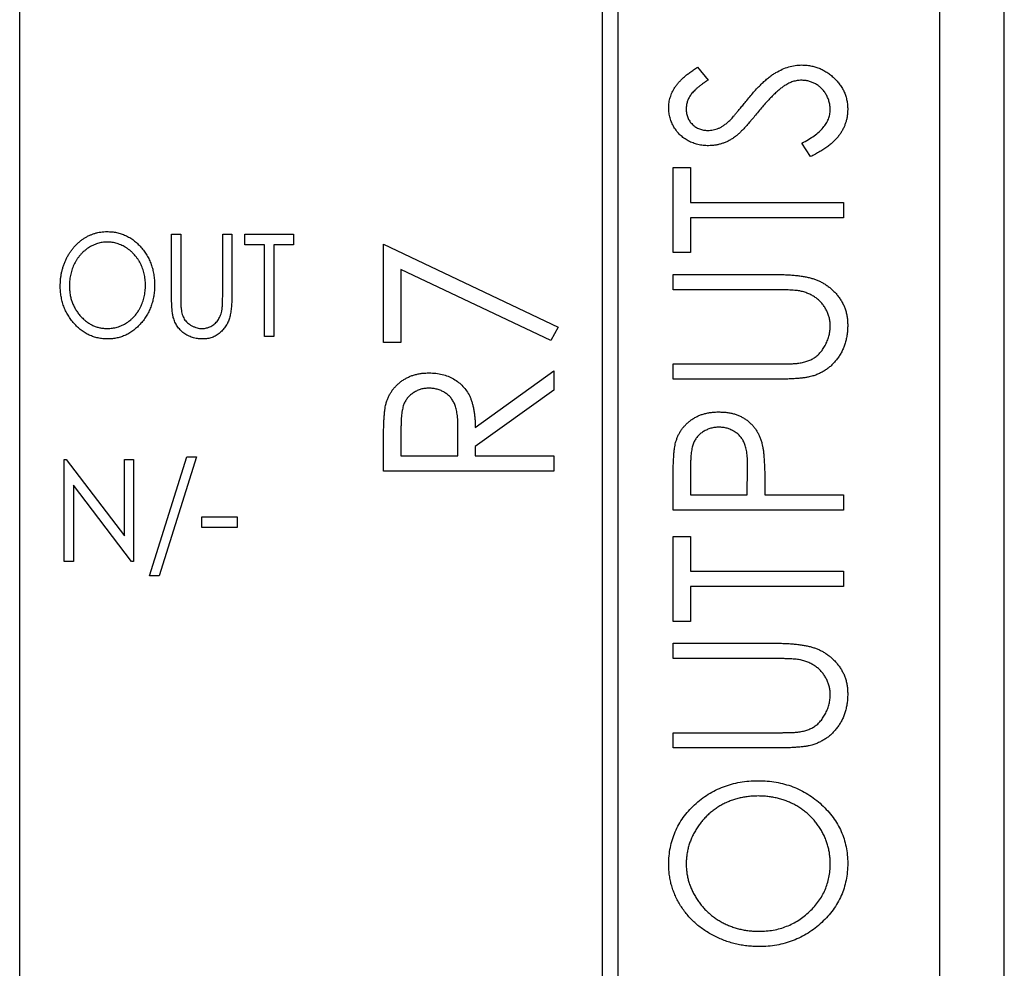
# Paper-space layout '1_1 scale views' of a CAD drawing. Header units: millimetres. Extents: x 0 to 420, y 0 to 297.
# Tile 45 of 48: x 356 to 371, y 158 to 173. Entities that reach past the tile are written whole.
import ezdxf

# ---------------------------------------------------------------- set-up
doc = ezdxf.new("R2010")
doc.units = ezdxf.units.MM

psp = doc.layouts.new('1_1 scale views')

# ---------------------------------------------------------------- linework, layer by layer
at = {"color": 7, "linetype": 'Continuous', "lineweight": 25}
for p, q in [((369.945, 94.908), (369.945, 213.308)), ((364.945, 106.158), (364.945, 188.158)), ((364.695, 187.908), (364.695, 106.408)), ((355.645, 130.158), (355.645, 187.158)), ((370.94, 183.108), (370.94, 93.708)), ((370.946, 93.708), (370.946, 182.308)), ((366.179, 172.242), (366.342, 172.041)), ((367.935, 170.852), (367.8, 171.061)), ((365.799, 169.359), (365.799, 170.682)), ((365.799, 170.682), (366.07, 170.682)), ((366.07, 170.682), (366.07, 170.139)), ((366.07, 170.139), (368.445, 170.139)), ((368.445, 170.139), (368.445, 169.902)), ((368.445, 169.902), (366.07, 169.902)), ((366.07, 169.902), (366.07, 169.359)), ((358.006, 169.645), (358.148, 169.645)), ((358.006, 168.686), (358.006, 169.645)), ((358.148, 169.645), (358.148, 168.694)), ((358.8, 168.694), (358.8, 169.645)), ((358.8, 169.645), (358.942, 169.645)), ((358.942, 169.645), (358.942, 168.686)), ((359.146, 169.482), (359.146, 169.645)), ((359.146, 169.645), (359.899, 169.645)), ((359.899, 169.645), (359.899, 169.482)), ((359.451, 169.482), (359.146, 169.482)), ((359.451, 168.058), (359.451, 169.482)), ((359.899, 169.482), (359.593, 169.482)), ((359.593, 169.482), (359.593, 168.058)), ((361.299, 167.964), (361.299, 169.491)), ((361.299, 169.491), (364.013, 168.202)), ((366.07, 169.359), (365.799, 169.359)), ((363.897, 167.991), (361.57, 169.095)), ((361.57, 169.095), (361.57, 167.964)), ((365.799, 168.782), (365.799, 169.02)), ((365.799, 169.02), (367.397, 169.02)), ((367.384, 168.782), (365.799, 168.782)), ((364.013, 168.202), (363.897, 167.991)), ((359.593, 168.058), (359.451, 168.058)), ((361.57, 167.964), (361.299, 167.964)), ((365.799, 167.392), (365.799, 167.629)), ((365.799, 167.629), (367.384, 167.629)), ((362.724, 166.642), (363.945, 167.523)), ((363.945, 167.523), (363.945, 167.223)), ((367.397, 167.392), (365.799, 167.392)), ((363.945, 167.223), (362.724, 166.343)), ((361.57, 166.64), (361.57, 166.201)), ((362.452, 166.201), (362.456, 166.63)), ((361.299, 165.963), (361.299, 166.449)), ((362.724, 166.343), (362.724, 166.201)), ((357.66, 164.334), (358.241, 166.186)), ((358.393, 166.186), (357.811, 164.334)), ((358.241, 166.186), (358.393, 166.186)), ((361.57, 166.201), (362.452, 166.201)), ((362.724, 166.201), (363.945, 166.201)), ((363.945, 166.201), (363.945, 165.963)), ((356.337, 164.558), (356.337, 166.145)), ((356.337, 166.145), (356.367, 166.145)), ((356.367, 166.145), (357.273, 164.956)), ((357.273, 164.956), (357.273, 166.145)), ((357.273, 166.145), (357.416, 166.145)), ((357.416, 166.145), (357.416, 164.558)), ((366.07, 166.035), (366.07, 165.594)), ((363.945, 165.963), (361.299, 165.963)), ((366.952, 165.594), (366.958, 166.016)), ((357.383, 164.558), (356.479, 165.743)), ((356.479, 165.743), (356.479, 164.558)), ((365.799, 165.356), (365.799, 165.843)), ((367.224, 165.769), (367.224, 165.594)), ((366.07, 165.594), (366.952, 165.594)), ((367.224, 165.594), (368.445, 165.594)), ((368.445, 165.594), (368.445, 165.356)), ((368.445, 165.356), (365.799, 165.356)), ((358.474, 165.25), (359.023, 165.25)), ((358.474, 165.087), (358.474, 165.25)), ((359.023, 165.25), (359.023, 165.087)), ((359.023, 165.087), (358.474, 165.087)), ((365.799, 163.626), (365.799, 164.949)), ((365.799, 164.949), (366.07, 164.949)), ((366.07, 164.949), (366.07, 164.407)), ((356.479, 164.558), (356.337, 164.558)), ((357.416, 164.558), (357.383, 164.558)), ((366.07, 164.407), (368.445, 164.407)), ((368.445, 164.407), (368.445, 164.169)), ((357.811, 164.334), (357.66, 164.334)), ((368.445, 164.169), (366.07, 164.169)), ((366.07, 164.169), (366.07, 163.626)), ((366.07, 163.626), (365.799, 163.626)), ((365.799, 163.05), (365.799, 163.287)), ((365.799, 163.287), (367.397, 163.287)), ((367.384, 163.05), (365.799, 163.05)), ((365.799, 161.896), (367.384, 161.896)), ((365.799, 161.659), (365.799, 161.896)), ((367.397, 161.659), (365.799, 161.659))]:
    psp.add_line(p, q, dxfattribs=at)
for points, knots in [([(365.731, 171.608), (365.732, 171.636), (365.734, 171.692), (365.753, 171.774), (365.784, 171.853), (365.819, 171.917), (365.854, 171.966), (365.885, 172.005), (365.922, 172.043), (365.964, 172.082), (366.01, 172.122), (366.062, 172.162), (366.119, 172.202), (366.159, 172.229), (366.179, 172.242)], [0, 0, 0, 0, 0.103822, 0.205919, 0.309231, 0.415653, 0.47222, 0.532858, 0.597819, 0.667857, 0.743177, 0.823448, 0.908942, 1, 1, 1, 1]), ([(366.943, 171.726), (366.964, 171.751), (367.004, 171.801), (367.065, 171.87), (367.125, 171.934), (367.182, 171.991), (367.238, 172.042), (367.292, 172.087), (367.344, 172.126), (367.411, 172.168), (367.494, 172.211), (367.594, 172.249), (367.696, 172.272), (367.763, 172.275), (367.797, 172.276)], [0, 0, 0, 0, 0.093761, 0.181614, 0.264342, 0.341677, 0.41338, 0.479975, 0.541968, 0.599292, 0.705911, 0.807015, 0.904485, 1, 1, 1, 1]), ([(367.797, 172.276), (367.82, 172.276), (367.867, 172.274), (367.936, 172.264), (368.003, 172.249), (368.067, 172.227), (368.13, 172.199), (368.189, 172.163), (368.246, 172.122), (368.3, 172.076), (368.35, 172.025), (368.393, 171.97), (368.431, 171.913), (368.46, 171.853), (368.484, 171.79), (368.501, 171.724), (368.511, 171.656), (368.512, 171.61), (368.513, 171.586)], [0, 0, 0, 0, 0.064367, 0.127345, 0.188922, 0.250384, 0.312021, 0.374404, 0.437663, 0.502985, 0.567803, 0.63098, 0.692076, 0.752595, 0.813028, 0.874016, 0.936113, 1, 1, 1, 1]), ([(366.342, 172.041), (366.325, 172.03), (366.293, 172.009), (366.248, 171.976), (366.207, 171.945), (366.171, 171.915), (366.139, 171.886), (366.111, 171.859), (366.088, 171.832), (366.063, 171.799), (366.039, 171.758), (366.018, 171.705), (366.005, 171.65), (366.004, 171.613), (366.003, 171.594)], [0, 0, 0, 0, 0.1025572, 0.1969113, 0.2843952, 0.3644161, 0.4372148, 0.5035358, 0.5636019, 0.6164505, 0.7146691, 0.8089542, 0.9041323, 1, 1, 1, 1]), ([(367.793, 172.039), (367.771, 172.038), (367.727, 172.035), (367.66, 172.02), (367.595, 171.993), (367.554, 171.968), (367.533, 171.955)], [0, 0, 0, 0, 0.238336, 0.482311, 0.73314, 1, 1, 1, 1]), ([(368.241, 171.578), (368.241, 171.598), (368.239, 171.639), (368.227, 171.7), (368.208, 171.758), (368.181, 171.814), (368.148, 171.866), (368.108, 171.911), (368.064, 171.951), (368.015, 171.982), (367.962, 172.007), (367.907, 172.026), (367.851, 172.037), (367.812, 172.038), (367.793, 172.039)], [0, 0, 0, 0, 0.086779, 0.172012, 0.257, 0.344091, 0.430347, 0.513787, 0.595624, 0.677565, 0.75969, 0.839996, 0.919133, 1, 1, 1, 1]), ([(367.533, 171.955), (367.518, 171.945), (367.486, 171.923), (367.439, 171.885), (367.39, 171.841), (367.338, 171.791), (367.285, 171.735), (367.229, 171.674), (367.17, 171.607), (367.131, 171.559), (367.111, 171.534)], [0, 0, 0, 0, 0.092213, 0.193119, 0.303009, 0.423363, 0.552489, 0.69176, 0.840671, 1, 1, 1, 1]), ([(366.679, 171.412), (366.685, 171.417), (366.697, 171.429), (366.717, 171.452), (366.742, 171.481), (366.772, 171.517), (366.808, 171.559), (366.848, 171.609), (366.894, 171.665), (366.926, 171.705), (366.943, 171.726)], [0, 0, 0, 0, 0.053039, 0.126288, 0.218872, 0.334457, 0.469409, 0.625738, 0.802267, 1, 1, 1, 1]), ([(366.349, 171.021), (366.321, 171.022), (366.265, 171.024), (366.185, 171.039), (366.108, 171.062), (366.035, 171.095), (365.968, 171.137), (365.907, 171.186), (365.856, 171.244), (365.811, 171.309), (365.776, 171.379), (365.749, 171.452), (365.735, 171.529), (365.732, 171.581), (365.731, 171.608)], [0, 0, 0, 0, 0.088291, 0.174419, 0.258423, 0.342317, 0.425287, 0.506935, 0.587922, 0.670559, 0.753145, 0.834844, 0.916686, 1, 1, 1, 1]), ([(366.003, 171.594), (366.004, 171.57), (366.005, 171.525), (366.025, 171.46), (366.055, 171.401), (366.098, 171.351), (366.149, 171.31), (366.207, 171.28), (366.27, 171.262), (366.315, 171.26), (366.338, 171.259)], [0, 0, 0, 0, 0.133507, 0.258557, 0.380724, 0.504971, 0.628085, 0.748901, 0.871477, 1, 1, 1, 1]), ([(367.111, 171.534), (367.092, 171.51), (367.053, 171.463), (366.998, 171.397), (366.946, 171.338), (366.899, 171.287), (366.856, 171.242), (366.818, 171.205), (366.784, 171.175), (366.762, 171.159), (366.752, 171.152)], [0, 0, 0, 0, 0.179535, 0.344506, 0.492131, 0.62464, 0.742099, 0.843179, 0.92954, 1, 1, 1, 1]), ([(367.8, 171.061), (367.835, 171.079), (367.901, 171.115), (367.992, 171.174), (368.068, 171.235), (368.131, 171.299), (368.18, 171.365), (368.215, 171.434), (368.237, 171.505), (368.24, 171.553), (368.241, 171.578)], [0, 0, 0, 0, 0.165307, 0.315251, 0.451801, 0.576089, 0.690151, 0.796612, 0.898685, 1, 1, 1, 1]), ([(368.513, 171.586), (368.512, 171.568), (368.512, 171.532), (368.505, 171.478), (368.495, 171.425), (368.48, 171.375), (368.461, 171.325), (368.439, 171.276), (368.411, 171.229), (368.38, 171.183), (368.344, 171.138), (368.302, 171.094), (368.254, 171.051), (368.201, 171.009), (368.142, 170.968), (368.078, 170.928), (368.009, 170.889), (367.96, 170.864), (367.935, 170.852)], [0, 0, 0, 0, 0.055089, 0.109447, 0.163323, 0.216767, 0.269874, 0.324148, 0.378969, 0.434708, 0.492467, 0.553707, 0.618022, 0.686132, 0.757893, 0.834258, 0.914668, 1, 1, 1, 1]), ([(366.338, 171.259), (366.352, 171.259), (366.38, 171.26), (366.422, 171.267), (366.464, 171.277), (366.505, 171.291), (366.547, 171.312), (366.59, 171.339), (366.635, 171.373), (366.664, 171.399), (366.679, 171.412)], [0, 0, 0, 0, 0.110385, 0.220503, 0.3311372, 0.4435848, 0.5631535, 0.6950621, 0.8397617, 1, 1, 1, 1]), ([(366.752, 171.152), (366.736, 171.141), (366.705, 171.12), (366.657, 171.094), (366.608, 171.071), (366.558, 171.054), (366.507, 171.039), (366.455, 171.028), (366.402, 171.023), (366.367, 171.022), (366.349, 171.021)], [0, 0, 0, 0, 0.130877, 0.257719, 0.382316, 0.506626, 0.628302, 0.751527, 0.87547, 1, 1, 1, 1]), ([(356.276, 168.845), (356.276, 168.863), (356.277, 168.901), (356.281, 168.957), (356.289, 169.011), (356.299, 169.065), (356.313, 169.118), (356.33, 169.169), (356.35, 169.22), (356.372, 169.269), (356.398, 169.317), (356.425, 169.362), (356.455, 169.404), (356.487, 169.444), (356.521, 169.48), (356.558, 169.515), (356.596, 169.547), (356.637, 169.576), (356.679, 169.602), (356.722, 169.624), (356.766, 169.643), (356.811, 169.659), (356.857, 169.671), (356.904, 169.679), (356.952, 169.685), (356.984, 169.686), (357, 169.686)], [0, 0, 0, 0, 0.045922, 0.091196, 0.135982, 0.180387, 0.22436, 0.268316, 0.312327, 0.356293, 0.400133, 0.442725, 0.484725, 0.525806, 0.566679, 0.607176, 0.647857, 0.688358, 0.728651, 0.767868, 0.806911, 0.845405, 0.883563, 0.922106, 0.96078, 1, 1, 1, 1]), ([(357, 169.686), (357.025, 169.685), (357.076, 169.684), (357.151, 169.673), (357.222, 169.653), (357.29, 169.627), (357.355, 169.593), (357.417, 169.551), (357.475, 169.502), (357.53, 169.446), (357.579, 169.384), (357.623, 169.318), (357.659, 169.249), (357.69, 169.177), (357.713, 169.1), (357.729, 169.021), (357.74, 168.938), (357.741, 168.881), (357.741, 168.852)], [0, 0, 0, 0, 0.062177, 0.122392, 0.181409, 0.239738, 0.298383, 0.357852, 0.418781, 0.482217, 0.546197, 0.609068, 0.671831, 0.734621, 0.798486, 0.863494, 0.930695, 1, 1, 1, 1]), ([(357.006, 169.523), (356.993, 169.523), (356.967, 169.523), (356.929, 169.518), (356.892, 169.511), (356.855, 169.501), (356.818, 169.488), (356.782, 169.472), (356.747, 169.454), (356.712, 169.433), (356.679, 169.409), (356.647, 169.383), (356.617, 169.356), (356.589, 169.326), (356.563, 169.294), (356.538, 169.261), (356.516, 169.225), (356.496, 169.188), (356.478, 169.149), (356.462, 169.109), (356.449, 169.067), (356.437, 169.025), (356.429, 168.982), (356.423, 168.937), (356.419, 168.892), (356.419, 168.861), (356.418, 168.845)], [0, 0, 0, 0, 0.038646, 0.076895, 0.114898, 0.153535, 0.192208, 0.231525, 0.271503, 0.312618, 0.353885, 0.394964, 0.43585, 0.476721, 0.517756, 0.559133, 0.601294, 0.644145, 0.68713, 0.730403, 0.774013, 0.817914, 0.862175, 0.907275, 0.953058, 1, 1, 1, 1]), ([(357.599, 168.852), (357.599, 168.868), (357.598, 168.898), (357.594, 168.943), (357.588, 168.988), (357.58, 169.03), (357.569, 169.072), (357.556, 169.113), (357.54, 169.152), (357.522, 169.191), (357.502, 169.227), (357.479, 169.262), (357.455, 169.296), (357.429, 169.327), (357.401, 169.356), (357.37, 169.384), (357.338, 169.409), (357.304, 169.433), (357.269, 169.454), (357.233, 169.472), (357.196, 169.488), (357.159, 169.501), (357.122, 169.511), (357.083, 169.518), (357.045, 169.523), (357.019, 169.523), (357.006, 169.523)], [0, 0, 0, 0, 0.0463507, 0.0918612, 0.1363735, 0.1803655, 0.223612, 0.266355, 0.3089592, 0.3516986, 0.3940324, 0.4356951, 0.4768549, 0.5178917, 0.5585724, 0.5995195, 0.6409414, 0.6825121, 0.7239414, 0.7645278, 0.8044714, 0.8437851, 0.8827701, 0.9217538, 0.960676, 1, 1, 1, 1]), ([(367.397, 169.02), (367.426, 169.02), (367.482, 169.019), (367.564, 169.016), (367.643, 169.011), (367.717, 169.005), (367.786, 168.995), (367.851, 168.984), (367.913, 168.972), (367.97, 168.956), (368.024, 168.938), (368.076, 168.915), (368.127, 168.89), (368.175, 168.859), (368.223, 168.825), (368.267, 168.787), (368.311, 168.744), (368.352, 168.699), (368.39, 168.649), (368.422, 168.597), (368.451, 168.542), (368.474, 168.485), (368.491, 168.425), (368.504, 168.362), (368.511, 168.297), (368.512, 168.253), (368.513, 168.231)], [0, 0, 0, 0, 0.055741, 0.108782, 0.159483, 0.20722, 0.252436, 0.295103, 0.335609, 0.373517, 0.409957, 0.446416, 0.482967, 0.519684, 0.557168, 0.594999, 0.634172, 0.674127, 0.714136, 0.754079, 0.793688, 0.83312, 0.873373, 0.914549, 0.95654, 1, 1, 1, 1]), ([(357.011, 168.017), (356.986, 168.018), (356.936, 168.019), (356.863, 168.031), (356.792, 168.05), (356.725, 168.076), (356.661, 168.111), (356.6, 168.153), (356.542, 168.202), (356.488, 168.259), (356.438, 168.32), (356.395, 168.385), (356.358, 168.454), (356.328, 168.526), (356.304, 168.601), (356.288, 168.68), (356.277, 168.761), (356.276, 168.816), (356.276, 168.845)], [0, 0, 0, 0, 0.061547, 0.121417, 0.179996, 0.238315, 0.297126, 0.356943, 0.418489, 0.482417, 0.547075, 0.610613, 0.673814, 0.736892, 0.800447, 0.865133, 0.931509, 1, 1, 1, 1]), ([(356.418, 168.845), (356.419, 168.822), (356.42, 168.777), (356.428, 168.711), (356.441, 168.648), (356.46, 168.587), (356.485, 168.529), (356.514, 168.474), (356.55, 168.421), (356.59, 168.372), (356.634, 168.327), (356.68, 168.288), (356.729, 168.255), (356.78, 168.227), (356.833, 168.206), (356.889, 168.191), (356.946, 168.181), (356.986, 168.18), (357.006, 168.18)], [0, 0, 0, 0, 0.069644, 0.136865, 0.202081, 0.266184, 0.329858, 0.393143, 0.45677, 0.521585, 0.58561, 0.646875, 0.706483, 0.764859, 0.822538, 0.880611, 0.939356, 1, 1, 1, 1]), ([(357.006, 168.18), (357.019, 168.18), (357.046, 168.181), (357.085, 168.185), (357.124, 168.192), (357.162, 168.202), (357.199, 168.214), (357.236, 168.229), (357.272, 168.247), (357.307, 168.268), (357.34, 168.291), (357.372, 168.316), (357.402, 168.344), (357.429, 168.373), (357.456, 168.404), (357.48, 168.438), (357.502, 168.473), (357.522, 168.511), (357.54, 168.55), (357.556, 168.59), (357.569, 168.631), (357.58, 168.673), (357.588, 168.716), (357.594, 168.761), (357.598, 168.806), (357.599, 168.837), (357.599, 168.852)], [0, 0, 0, 0, 0.040115, 0.07979, 0.119238, 0.15837, 0.197615, 0.237148, 0.277138, 0.317796, 0.358752, 0.399056, 0.439598, 0.479891, 0.520553, 0.561799, 0.603389, 0.646106, 0.689245, 0.732265, 0.775436, 0.819119, 0.863241, 0.907884, 0.953523, 1, 1, 1, 1]), ([(357.741, 168.852), (357.741, 168.824), (357.74, 168.767), (357.729, 168.685), (357.713, 168.606), (357.689, 168.53), (357.659, 168.457), (357.623, 168.387), (357.58, 168.321), (357.53, 168.26), (357.476, 168.203), (357.418, 168.153), (357.358, 168.111), (357.294, 168.077), (357.227, 168.05), (357.158, 168.031), (357.085, 168.019), (357.036, 168.018), (357.011, 168.017)], [0, 0, 0, 0, 0.0693536, 0.1365903, 0.201875, 0.2660134, 0.3295523, 0.3928264, 0.4564979, 0.5211989, 0.5851569, 0.6463571, 0.7059632, 0.7641755, 0.8219701, 0.8801567, 0.9391179, 1, 1, 1, 1]), ([(367.795, 168.757), (367.786, 168.759), (367.765, 168.764), (367.73, 168.769), (367.688, 168.773), (367.64, 168.776), (367.586, 168.779), (367.524, 168.781), (367.456, 168.782), (367.409, 168.782), (367.384, 168.782)], [0, 0, 0, 0, 0.069596, 0.155423, 0.257515, 0.37358, 0.506166, 0.6554, 0.819993, 1, 1, 1, 1]), ([(358.032, 168.352), (358.03, 168.36), (358.025, 168.379), (358.02, 168.409), (358.016, 168.444), (358.012, 168.484), (358.01, 168.528), (358.007, 168.576), (358.006, 168.63), (358.006, 168.667), (358.006, 168.686)], [0, 0, 0, 0, 0.077744, 0.168993, 0.273837, 0.391627, 0.523269, 0.668082, 0.826971, 1, 1, 1, 1]), ([(358.148, 168.694), (358.148, 168.681), (358.148, 168.655), (358.148, 168.619), (358.149, 168.586), (358.149, 168.558), (358.151, 168.534), (358.151, 168.513), (358.153, 168.497), (358.154, 168.487), (358.154, 168.483)], [0, 0, 0, 0, 0.1911164, 0.3626763, 0.5162009, 0.6501413, 0.7661029, 0.8625193, 0.9410028, 1, 1, 1, 1]), ([(358.942, 168.686), (358.942, 168.669), (358.942, 168.635), (358.94, 168.586), (358.937, 168.539), (358.933, 168.495), (358.928, 168.453), (358.922, 168.414), (358.914, 168.377), (358.906, 168.343), (358.895, 168.31), (358.882, 168.279), (358.867, 168.249), (358.85, 168.22), (358.83, 168.191), (358.808, 168.165), (358.784, 168.138), (358.757, 168.114), (358.729, 168.091), (358.699, 168.071), (358.667, 168.054), (358.634, 168.041), (358.6, 168.03), (358.564, 168.022), (358.527, 168.018), (358.501, 168.017), (358.488, 168.017)], [0, 0, 0, 0, 0.056641, 0.110526, 0.162045, 0.210553, 0.256409, 0.299708, 0.340868, 0.379212, 0.416131, 0.45291, 0.489738, 0.526683, 0.564371, 0.602143, 0.64099, 0.68082, 0.720651, 0.759777, 0.79849, 0.837593, 0.876831, 0.916631, 0.957574, 1, 1, 1, 1]), ([(358.785, 168.448), (358.787, 168.453), (358.789, 168.466), (358.792, 168.487), (358.794, 168.512), (358.796, 168.541), (358.798, 168.573), (358.799, 168.61), (358.799, 168.651), (358.8, 168.679), (358.8, 168.694)], [0, 0, 0, 0, 0.06962, 0.155293, 0.257298, 0.373404, 0.506035, 0.655281, 0.819931, 1, 1, 1, 1]), ([(368.241, 168.217), (368.241, 168.238), (368.239, 168.279), (368.229, 168.339), (368.211, 168.398), (368.187, 168.456), (368.157, 168.51), (368.121, 168.56), (368.08, 168.606), (368.033, 168.646), (367.981, 168.682), (367.924, 168.712), (367.862, 168.739), (367.818, 168.751), (367.795, 168.757)], [0, 0, 0, 0, 0.081412, 0.161686, 0.242811, 0.324775, 0.407586, 0.488453, 0.56979, 0.650718, 0.733306, 0.819186, 0.907133, 1, 1, 1, 1]), ([(358.154, 168.483), (358.156, 168.468), (358.16, 168.439), (358.171, 168.398), (358.185, 168.361), (358.202, 168.327), (358.224, 168.296), (358.251, 168.268), (358.284, 168.244), (358.32, 168.221), (358.36, 168.203), (358.4, 168.19), (358.44, 168.181), (358.467, 168.18), (358.481, 168.18)], [0, 0, 0, 0, 0.091773, 0.178001, 0.258342, 0.335101, 0.410232, 0.488546, 0.571185, 0.659811, 0.749047, 0.835056, 0.918241, 1, 1, 1, 1]), ([(358.488, 168.017), (358.474, 168.017), (358.447, 168.018), (358.406, 168.022), (358.367, 168.03), (358.329, 168.039), (358.294, 168.053), (358.259, 168.068), (358.226, 168.087), (358.195, 168.108), (358.166, 168.132), (358.139, 168.158), (358.115, 168.186), (358.093, 168.215), (358.074, 168.247), (358.057, 168.28), (358.043, 168.315), (358.036, 168.34), (358.032, 168.352)], [0, 0, 0, 0, 0.068755, 0.135203, 0.200334, 0.263333, 0.325901, 0.38763, 0.449413, 0.511204, 0.572985, 0.633723, 0.693851, 0.754125, 0.813934, 0.874921, 0.936782, 1, 1, 1, 1]), ([(358.481, 168.18), (358.492, 168.18), (358.515, 168.181), (358.549, 168.187), (358.583, 168.198), (358.615, 168.212), (358.646, 168.231), (358.674, 168.252), (358.7, 168.277), (358.723, 168.305), (358.743, 168.336), (358.76, 168.371), (358.775, 168.408), (358.782, 168.434), (358.785, 168.448)], [0, 0, 0, 0, 0.079131, 0.15715, 0.236889, 0.317658, 0.399537, 0.479666, 0.561134, 0.642949, 0.726745, 0.814224, 0.904366, 1, 1, 1, 1]), ([(367.736, 167.639), (367.761, 167.643), (367.809, 167.65), (367.878, 167.668), (367.94, 167.693), (367.997, 167.724), (368.048, 167.764), (368.094, 167.812), (368.135, 167.87), (368.172, 167.934), (368.203, 168.004), (368.225, 168.075), (368.239, 168.146), (368.241, 168.194), (368.241, 168.217)], [0, 0, 0, 0, 0.0889375, 0.1727267, 0.251185, 0.3263801, 0.4009876, 0.479456, 0.5624606, 0.6520321, 0.742988, 0.8310174, 0.9158505, 1, 1, 1, 1]), ([(368.513, 168.231), (368.512, 168.206), (368.511, 168.158), (368.504, 168.088), (368.492, 168.02), (368.476, 167.954), (368.454, 167.892), (368.428, 167.832), (368.396, 167.775), (368.361, 167.72), (368.321, 167.67), (368.278, 167.623), (368.232, 167.581), (368.183, 167.543), (368.13, 167.509), (368.074, 167.481), (368.016, 167.455), (367.975, 167.443), (367.955, 167.437)], [0, 0, 0, 0, 0.069994, 0.137225, 0.203144, 0.267439, 0.330757, 0.392722, 0.455101, 0.517382, 0.579131, 0.639383, 0.69929, 0.758596, 0.817649, 0.877496, 0.938128, 1, 1, 1, 1]), ([(367.384, 167.629), (367.407, 167.629), (367.449, 167.629), (367.51, 167.629), (367.564, 167.631), (367.611, 167.632), (367.652, 167.632), (367.686, 167.635), (367.713, 167.637), (367.729, 167.638), (367.736, 167.639)], [0, 0, 0, 0, 0.191105, 0.362655, 0.516171, 0.650128, 0.766034, 0.862527, 0.941006, 1, 1, 1, 1]), ([(361.335, 167), (361.34, 167.018), (361.349, 167.053), (361.37, 167.104), (361.393, 167.152), (361.42, 167.198), (361.451, 167.24), (361.487, 167.281), (361.525, 167.319), (361.568, 167.354), (361.614, 167.386), (361.663, 167.413), (361.713, 167.438), (361.767, 167.456), (361.824, 167.471), (361.882, 167.482), (361.944, 167.488), (361.985, 167.489), (362.007, 167.489)], [0, 0, 0, 0, 0.061387, 0.121495, 0.181089, 0.240038, 0.298644, 0.35799, 0.418441, 0.480043, 0.541867, 0.604173, 0.666682, 0.729899, 0.794538, 0.860455, 0.929211, 1, 1, 1, 1]), ([(362.007, 167.489), (362.042, 167.488), (362.111, 167.486), (362.21, 167.469), (362.303, 167.439), (362.389, 167.398), (362.467, 167.345), (362.536, 167.282), (362.593, 167.209), (362.633, 167.14), (362.659, 167.079), (362.676, 167.029), (362.69, 166.974), (362.702, 166.916), (362.712, 166.853), (362.719, 166.787), (362.723, 166.716), (362.723, 166.667), (362.724, 166.642)], [0, 0, 0, 0, 0.083484, 0.162613, 0.23918, 0.314494, 0.388385, 0.460717, 0.533791, 0.609022, 0.648239, 0.690365, 0.734562, 0.781635, 0.831635, 0.884694, 0.940506, 1, 1, 1, 1]), ([(367.955, 167.437), (367.941, 167.433), (367.91, 167.425), (367.859, 167.416), (367.801, 167.408), (367.735, 167.402), (367.662, 167.398), (367.581, 167.394), (367.491, 167.392), (367.429, 167.392), (367.397, 167.392)], [0, 0, 0, 0, 0.077936, 0.169149, 0.274074, 0.391816, 0.523462, 0.668216, 0.827041, 1, 1, 1, 1]), ([(362.006, 167.252), (361.985, 167.251), (361.943, 167.25), (361.881, 167.237), (361.823, 167.215), (361.769, 167.185), (361.719, 167.149), (361.677, 167.107), (361.642, 167.059), (361.619, 167.015), (361.605, 166.975), (361.596, 166.941), (361.588, 166.902), (361.582, 166.858), (361.576, 166.81), (361.573, 166.757), (361.571, 166.7), (361.571, 166.66), (361.57, 166.64)], [0, 0, 0, 0, 0.074206, 0.146692, 0.218332, 0.29067, 0.362618, 0.431553, 0.499554, 0.567987, 0.604677, 0.646293, 0.69288, 0.744014, 0.799888, 0.86174, 0.928424, 1, 1, 1, 1]), ([(362.456, 166.63), (362.456, 166.65), (362.456, 166.689), (362.453, 166.745), (362.45, 166.797), (362.444, 166.845), (362.438, 166.889), (362.429, 166.929), (362.419, 166.965), (362.404, 167.008), (362.38, 167.055), (362.344, 167.106), (362.3, 167.15), (362.249, 167.186), (362.194, 167.216), (362.134, 167.236), (362.071, 167.25), (362.028, 167.251), (362.006, 167.252)], [0, 0, 0, 0, 0.068884, 0.133004, 0.192369, 0.247684, 0.298447, 0.344783, 0.387444, 0.426058, 0.498477, 0.568226, 0.638295, 0.709239, 0.781676, 0.852765, 0.925523, 1, 1, 1, 1]), ([(361.299, 166.449), (361.299, 166.482), (361.299, 166.544), (361.301, 166.633), (361.304, 166.715), (361.307, 166.788), (361.313, 166.852), (361.318, 166.909), (361.326, 166.958), (361.332, 166.987), (361.335, 167)], [0, 0, 0, 0, 0.176242, 0.33814, 0.484799, 0.617149, 0.734395, 0.837422, 0.92561, 1, 1, 1, 1]), ([(365.839, 166.408), (365.844, 166.425), (365.854, 166.459), (365.874, 166.508), (365.897, 166.554), (365.924, 166.599), (365.955, 166.64), (365.989, 166.679), (366.028, 166.716), (366.07, 166.75), (366.115, 166.782), (366.163, 166.809), (366.213, 166.832), (366.267, 166.85), (366.323, 166.865), (366.383, 166.875), (366.445, 166.882), (366.487, 166.882), (366.509, 166.883)], [0, 0, 0, 0, 0.060075, 0.119303, 0.178069, 0.236256, 0.294313, 0.353143, 0.412708, 0.473813, 0.535615, 0.597403, 0.660232, 0.723514, 0.789577, 0.856841, 0.927091, 1, 1, 1, 1]), ([(366.509, 166.883), (366.531, 166.882), (366.573, 166.881), (366.635, 166.876), (366.695, 166.865), (366.751, 166.852), (366.805, 166.833), (366.856, 166.81), (366.904, 166.784), (366.948, 166.753), (366.989, 166.719), (367.028, 166.682), (367.062, 166.642), (367.093, 166.598), (367.12, 166.551), (367.144, 166.502), (367.164, 166.449), (367.175, 166.412), (367.18, 166.394)], [0, 0, 0, 0, 0.072309, 0.141358, 0.208207, 0.272336, 0.335143, 0.396174, 0.456668, 0.516646, 0.575929, 0.634933, 0.693693, 0.752708, 0.811962, 0.873196, 0.935504, 1, 1, 1, 1]), ([(366.51, 166.645), (366.489, 166.645), (366.446, 166.643), (366.385, 166.63), (366.326, 166.608), (366.27, 166.579), (366.22, 166.543), (366.177, 166.5), (366.142, 166.452), (366.119, 166.407), (366.105, 166.367), (366.096, 166.333), (366.088, 166.294), (366.082, 166.251), (366.076, 166.203), (366.073, 166.151), (366.071, 166.094), (366.071, 166.055), (366.07, 166.035)], [0, 0, 0, 0, 0.0740913, 0.1470678, 0.2191758, 0.292487, 0.364821, 0.434086, 0.5028423, 0.57172, 0.6083535, 0.6499045, 0.6958165, 0.7468715, 0.8026582, 0.8631859, 0.9291504, 1, 1, 1, 1]), ([(366.958, 166.016), (366.958, 166.037), (366.958, 166.077), (366.955, 166.134), (366.952, 166.188), (366.947, 166.237), (366.94, 166.281), (366.932, 166.322), (366.922, 166.358), (366.907, 166.4), (366.883, 166.447), (366.848, 166.498), (366.804, 166.542), (366.753, 166.579), (366.697, 166.608), (366.638, 166.63), (366.575, 166.643), (366.532, 166.645), (366.51, 166.645)], [0, 0, 0, 0, 0.070231, 0.135127, 0.195896, 0.251444, 0.303058, 0.349556, 0.391936, 0.430093, 0.501229, 0.570517, 0.640124, 0.710955, 0.782914, 0.853735, 0.926014, 1, 1, 1, 1]), ([(365.799, 165.843), (365.799, 165.876), (365.799, 165.94), (365.801, 166.032), (365.805, 166.116), (365.809, 166.191), (365.814, 166.257), (365.821, 166.315), (365.828, 166.365), (365.835, 166.394), (365.839, 166.408)], [0, 0, 0, 0, 0.1765, 0.339032, 0.485753, 0.61857, 0.735674, 0.838185, 0.926155, 1, 1, 1, 1]), ([(367.18, 166.394), (367.184, 166.378), (367.192, 166.345), (367.2, 166.289), (367.208, 166.225), (367.213, 166.151), (367.218, 166.068), (367.222, 165.977), (367.224, 165.876), (367.224, 165.806), (367.224, 165.769)], [0, 0, 0, 0, 0.075269, 0.165174, 0.268129, 0.385984, 0.51806, 0.664405, 0.825035, 1, 1, 1, 1]), ([(367.397, 163.287), (367.426, 163.287), (367.482, 163.287), (367.564, 163.283), (367.643, 163.279), (367.717, 163.272), (367.786, 163.262), (367.851, 163.251), (367.913, 163.239), (367.97, 163.223), (368.024, 163.205), (368.076, 163.183), (368.127, 163.157), (368.175, 163.126), (368.223, 163.093), (368.267, 163.054), (368.311, 163.012), (368.352, 162.966), (368.39, 162.917), (368.422, 162.864), (368.451, 162.81), (368.474, 162.752), (368.491, 162.692), (368.504, 162.63), (368.511, 162.565), (368.512, 162.52), (368.513, 162.498)], [0, 0, 0, 0, 0.055741, 0.108782, 0.159483, 0.20722, 0.252436, 0.295103, 0.335609, 0.373517, 0.409957, 0.446416, 0.482967, 0.519684, 0.557168, 0.594999, 0.634172, 0.674127, 0.714136, 0.754079, 0.793688, 0.83312, 0.873373, 0.914549, 0.95654, 1, 1, 1, 1]), ([(367.795, 163.024), (367.786, 163.026), (367.765, 163.031), (367.73, 163.036), (367.688, 163.04), (367.64, 163.044), (367.586, 163.046), (367.524, 163.048), (367.456, 163.049), (367.409, 163.05), (367.384, 163.05)], [0, 0, 0, 0, 0.069596, 0.155423, 0.257515, 0.37358, 0.506166, 0.6554, 0.819993, 1, 1, 1, 1]), ([(368.241, 162.485), (368.241, 162.505), (368.239, 162.546), (368.229, 162.607), (368.211, 162.665), (368.187, 162.723), (368.157, 162.777), (368.121, 162.827), (368.08, 162.873), (368.033, 162.914), (367.981, 162.949), (367.924, 162.98), (367.862, 163.006), (367.818, 163.018), (367.795, 163.024)], [0, 0, 0, 0, 0.081412, 0.161686, 0.242811, 0.324775, 0.407586, 0.488453, 0.56979, 0.650718, 0.733306, 0.819186, 0.907133, 1, 1, 1, 1]), ([(367.736, 161.906), (367.761, 161.91), (367.809, 161.917), (367.878, 161.935), (367.94, 161.961), (367.997, 161.991), (368.048, 162.031), (368.094, 162.079), (368.135, 162.137), (368.172, 162.201), (368.203, 162.271), (368.225, 162.342), (368.239, 162.413), (368.241, 162.461), (368.241, 162.485)], [0, 0, 0, 0, 0.0889375, 0.1727267, 0.251185, 0.3263801, 0.4009876, 0.479456, 0.5624606, 0.6520321, 0.742988, 0.8310174, 0.9158505, 1, 1, 1, 1]), ([(368.513, 162.498), (368.512, 162.474), (368.511, 162.426), (368.504, 162.355), (368.492, 162.287), (368.476, 162.222), (368.454, 162.159), (368.428, 162.099), (368.396, 162.042), (368.361, 161.988), (368.321, 161.937), (368.278, 161.891), (368.232, 161.848), (368.183, 161.811), (368.13, 161.777), (368.074, 161.748), (368.016, 161.723), (367.975, 161.71), (367.955, 161.704)], [0, 0, 0, 0, 0.069994, 0.137225, 0.203144, 0.267439, 0.330757, 0.392722, 0.455101, 0.517382, 0.579131, 0.639383, 0.69929, 0.758596, 0.817649, 0.877496, 0.938128, 1, 1, 1, 1]), ([(367.384, 161.896), (367.407, 161.896), (367.449, 161.896), (367.51, 161.897), (367.564, 161.898), (367.611, 161.899), (367.652, 161.9), (367.686, 161.902), (367.713, 161.904), (367.729, 161.906), (367.736, 161.906)], [0, 0, 0, 0, 0.191105, 0.362655, 0.516171, 0.650128, 0.766034, 0.862527, 0.941006, 1, 1, 1, 1]), ([(367.955, 161.704), (367.941, 161.7), (367.91, 161.692), (367.859, 161.684), (367.801, 161.676), (367.735, 161.67), (367.662, 161.665), (367.581, 161.661), (367.491, 161.659), (367.429, 161.659), (367.397, 161.659)], [0, 0, 0, 0, 0.077936, 0.169149, 0.274074, 0.391816, 0.523462, 0.668216, 0.827041, 1, 1, 1, 1]), ([(365.731, 159.845), (365.733, 159.891), (365.735, 159.98), (365.754, 160.111), (365.786, 160.237), (365.829, 160.357), (365.887, 160.471), (365.955, 160.579), (366.038, 160.682), (366.132, 160.777), (366.234, 160.864), (366.344, 160.941), (366.459, 161.006), (366.58, 161.058), (366.707, 161.1), (366.84, 161.129), (366.979, 161.147), (367.073, 161.149), (367.121, 161.15)], [0, 0, 0, 0, 0.064112, 0.12603, 0.186709, 0.24615, 0.305771, 0.366051, 0.427384, 0.490821, 0.554635, 0.61692, 0.678954, 0.740666, 0.803314, 0.866858, 0.932414, 1, 1, 1, 1]), ([(367.121, 161.15), (367.169, 161.149), (367.262, 161.147), (367.4, 161.129), (367.532, 161.1), (367.659, 161.059), (367.78, 161.007), (367.896, 160.941), (368.006, 160.865), (368.109, 160.778), (368.203, 160.683), (368.286, 160.581), (368.357, 160.475), (368.413, 160.363), (368.459, 160.246), (368.489, 160.124), (368.509, 159.996), (368.512, 159.909), (368.513, 159.865)], [0, 0, 0, 0, 0.067668, 0.133292, 0.19714, 0.260013, 0.322488, 0.385059, 0.448295, 0.51269, 0.576673, 0.638498, 0.698729, 0.757967, 0.817157, 0.876594, 0.937343, 1, 1, 1, 1]), ([(367.12, 160.913), (367.095, 160.912), (367.044, 160.911), (366.969, 160.905), (366.895, 160.894), (366.824, 160.879), (366.754, 160.859), (366.686, 160.836), (366.621, 160.808), (366.557, 160.776), (366.495, 160.74), (366.437, 160.7), (366.382, 160.656), (366.33, 160.61), (366.281, 160.559), (366.235, 160.505), (366.193, 160.448), (366.154, 160.387), (366.118, 160.325), (366.087, 160.26), (366.061, 160.195), (366.039, 160.13), (366.023, 160.062), (366.012, 159.994), (366.004, 159.925), (366.003, 159.879), (366.003, 159.856)], [0, 0, 0, 0, 0.044923, 0.089057, 0.132287, 0.174986, 0.217144, 0.258769, 0.300532, 0.342498, 0.384141, 0.425372, 0.466388, 0.507179, 0.548135, 0.589217, 0.630842, 0.673193, 0.715487, 0.757043, 0.79776, 0.838207, 0.878693, 0.918916, 0.959101, 1, 1, 1, 1]), ([(368.241, 159.856), (368.241, 159.88), (368.24, 159.927), (368.233, 159.998), (368.222, 160.067), (368.205, 160.135), (368.184, 160.201), (368.16, 160.266), (368.129, 160.33), (368.095, 160.392), (368.056, 160.451), (368.014, 160.508), (367.968, 160.561), (367.92, 160.611), (367.868, 160.657), (367.812, 160.7), (367.753, 160.74), (367.69, 160.776), (367.625, 160.808), (367.559, 160.836), (367.49, 160.859), (367.419, 160.879), (367.347, 160.894), (367.273, 160.905), (367.197, 160.911), (367.146, 160.912), (367.12, 160.913)], [0, 0, 0, 0, 0.0416607, 0.0828817, 0.123552, 0.1641767, 0.2042732, 0.2448897, 0.2858688, 0.3271544, 0.3686515, 0.4094304, 0.4501147, 0.4906866, 0.5311093, 0.5720152, 0.6133377, 0.6553475, 0.697698, 0.7398627, 0.7819053, 0.8244888, 0.8673196, 0.9106824, 0.9549476, 1, 1, 1, 1]), ([(367.134, 158.572), (367.102, 158.573), (367.04, 158.574), (366.947, 158.582), (366.855, 158.595), (366.766, 158.614), (366.678, 158.638), (366.592, 158.667), (366.508, 158.702), (366.426, 158.742), (366.347, 158.786), (366.272, 158.835), (366.201, 158.887), (366.135, 158.943), (366.074, 159.004), (366.016, 159.068), (365.963, 159.136), (365.915, 159.207), (365.871, 159.281), (365.835, 159.358), (365.802, 159.435), (365.776, 159.514), (365.756, 159.595), (365.742, 159.677), (365.733, 159.761), (365.732, 159.817), (365.731, 159.845)], [0, 0, 0, 0, 0.044811, 0.089011, 0.13275, 0.176233, 0.219272, 0.262324, 0.305647, 0.348979, 0.392242, 0.43461, 0.476184, 0.517236, 0.558165, 0.598792, 0.639668, 0.680638, 0.721467, 0.761759, 0.801482, 0.840953, 0.880381, 0.919726, 0.959716, 1, 1, 1, 1]), ([(366.003, 159.856), (366.003, 159.833), (366.004, 159.788), (366.012, 159.72), (366.023, 159.653), (366.039, 159.587), (366.062, 159.523), (366.087, 159.458), (366.118, 159.395), (366.154, 159.333), (366.193, 159.274), (366.236, 159.217), (366.282, 159.163), (366.331, 159.113), (366.384, 159.067), (366.44, 159.023), (366.499, 158.984), (366.561, 158.947), (366.626, 158.915), (366.693, 158.887), (366.762, 158.863), (366.833, 158.843), (366.905, 158.829), (366.979, 158.817), (367.055, 158.811), (367.107, 158.81), (367.133, 158.81)], [0, 0, 0, 0, 0.039956, 0.079513, 0.119111, 0.158682, 0.198528, 0.238944, 0.279928, 0.321669, 0.363487, 0.405034, 0.446304, 0.487242, 0.528249, 0.569305, 0.611035, 0.653354, 0.695583, 0.737902, 0.780492, 0.823231, 0.866218, 0.910046, 0.954473, 1, 1, 1, 1]), ([(367.133, 158.81), (367.171, 158.81), (367.246, 158.812), (367.356, 158.827), (367.462, 158.851), (367.563, 158.885), (367.66, 158.928), (367.752, 158.981), (367.839, 159.044), (367.921, 159.115), (367.996, 159.193), (368.062, 159.276), (368.117, 159.363), (368.162, 159.454), (368.198, 159.549), (368.223, 159.648), (368.239, 159.751), (368.241, 159.82), (368.241, 159.856)], [0, 0, 0, 0, 0.06753, 0.132738, 0.196163, 0.25879, 0.321017, 0.383435, 0.446363, 0.511011, 0.575079, 0.637133, 0.697793, 0.757163, 0.816573, 0.8765, 0.937463, 1, 1, 1, 1]), ([(368.513, 159.865), (368.512, 159.821), (368.509, 159.733), (368.489, 159.604), (368.458, 159.481), (368.414, 159.362), (368.357, 159.25), (368.287, 159.142), (368.204, 159.04), (368.111, 158.945), (368.008, 158.858), (367.899, 158.781), (367.784, 158.717), (367.664, 158.664), (367.539, 158.622), (367.409, 158.593), (367.273, 158.575), (367.181, 158.573), (367.134, 158.572)], [0, 0, 0, 0, 0.063524, 0.12488, 0.185155, 0.244833, 0.304627, 0.365038, 0.42717, 0.49127, 0.555588, 0.618668, 0.681008, 0.742903, 0.805249, 0.868474, 0.933217, 1, 1, 1, 1])]:
    psp.add_open_spline(points, degree=3, knots=knots, dxfattribs=at)

doc.saveas('drawing.dxf')
